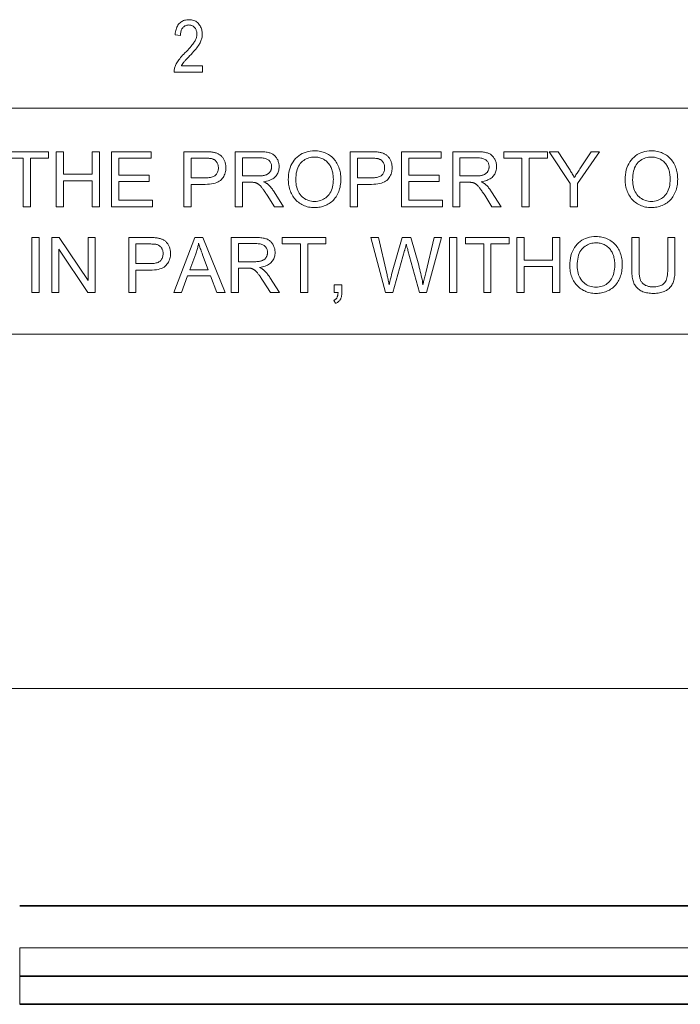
# Model space of a CAD drawing. Extents: x 1 to 211, y 3 to 294.
# Tile 23 of 31: x 74 to 98, y 257 to 292. Entities that reach past the tile are written whole.
import ezdxf

# ---------------------------------------------------------------- set-up
doc = ezdxf.new("R2010")
doc.units = 0

msp = doc.modelspace()

# ---------------------------------------------------------------- linework, layer by layer
at = {"color": 7, "lineweight": 13}
for p, q in [((5.716785, 288.883942), (205.716782, 288.883942)), ((205.810394, 280.871765), (5.716785, 280.871765)), ((61.905334, 268.294739), (143.456665, 268.294739)), ((130.931, 259.087799), (74.430565, 259.087799))]:
    msp.add_line(p, q, dxfattribs=at)
at = {"color": 7, "lineweight": 35}
for p, q in [((130.931, 260.587799), (74.430565, 260.587799)), ((130.931, 260.587799), (74.430565, 260.587799)), ((74.430565, 258.087799), (130.931, 258.087799)), ((74.430565, 257.087799), (130.931, 257.087799))]:
    msp.add_line(p, q, dxfattribs=at)
at = {"color": 7, "lineweight": 13, "ltscale": 0.025}
for p, q in [((74.430565, 259.087799), (74.430565, 258.087799)), ((74.430565, 258.087799), (74.430565, 257.087799))]:
    msp.add_line(p, q, dxfattribs=at)
at = {"color": 7, "lineweight": 13}
for points in [[(80.915657, 290.385376), (80.915657, 290.16684), (79.911331, 290.16684), (79.911453, 290.193695), (79.91333, 290.221161), (79.916962, 290.249268), (79.922348, 290.278015), (79.929489, 290.307373), (79.938393, 290.337372), (79.949051, 290.368011), (79.961464, 290.399292), (79.975632, 290.431183), (79.991554, 290.463715), (80.00975, 290.497162), (80.030739, 290.531769), (80.05452, 290.567596), (80.081093, 290.604584), (80.110458, 290.642792), (80.142616, 290.682159), (80.177567, 290.722717), (80.215309, 290.764496), (80.255844, 290.807434), (80.299164, 290.851563), (80.349663, 290.902405), (80.396538, 290.950928), (80.439812, 290.99707), (80.479462, 291.040833), (80.515503, 291.082245), (80.547935, 291.121307), (80.576752, 291.15802), (80.601952, 291.192352), (80.623543, 291.224304), (80.641518, 291.253906), (80.656883, 291.282135), (80.670624, 291.309967), (80.682755, 291.337433), (80.693268, 291.364471), (80.702156, 291.391144), (80.709435, 291.417419), (80.715096, 291.443298), (80.719139, 291.468781), (80.721565, 291.493866), (80.722374, 291.518585), (80.721542, 291.546356), (80.719063, 291.573059), (80.714928, 291.598755), (80.709129, 291.623383), (80.701683, 291.646942), (80.692581, 291.669495), (80.681824, 291.690979), (80.669411, 291.711395), (80.65535, 291.730774), (80.639626, 291.749115), (80.622688, 291.766052), (80.604988, 291.781189), (80.58651, 291.794556), (80.567261, 291.806122), (80.547249, 291.815918), (80.526459, 291.823944), (80.504898, 291.83017), (80.482574, 291.834625), (80.459473, 291.837311), (80.4356, 291.838196), (80.410049, 291.837219), (80.385422, 291.834351), (80.36174, 291.829559), (80.338982, 291.822815), (80.317169, 291.814178), (80.296288, 291.803619), (80.276337, 291.791138), (80.257324, 291.776733), (80.23925, 291.760406), (80.222107, 291.742188), (80.206261, 291.722137), (80.192085, 291.700439), (80.179581, 291.677063), (80.168739, 291.652039), (80.159569, 291.625336), (80.152069, 291.596954), (80.146233, 291.566895), (80.142059, 291.535187), (80.139557, 291.501831), (80.138725, 291.466766), (79.946709, 291.490784), (79.951851, 291.542786), (79.959213, 291.592133), (79.968781, 291.638824), (79.98056, 291.682892), (79.994553, 291.724335), (80.010757, 291.763123), (80.029167, 291.799286), (80.049789, 291.832794), (80.072624, 291.863647), (80.097672, 291.891876), (80.124649, 291.91745), (80.153282, 291.940308), (80.183571, 291.96048), (80.215508, 291.977997), (80.249107, 291.992798), (80.284363, 292.004883), (80.321266, 292.014313), (80.359833, 292.021027), (80.400047, 292.025085), (80.441917, 292.026428), (80.487274, 292.024841), (80.530373, 292.020142), (80.571213, 292.012329), (80.609787, 292.001343), (80.646103, 291.987244), (80.680153, 291.970032), (80.711945, 291.949646), (80.74147, 291.926178), (80.768738, 291.899536), (80.793747, 291.869781), (80.816429, 291.838013), (80.836723, 291.805389), (80.854637, 291.771912), (80.870155, 291.737579), (80.883286, 291.702393), (80.894028, 291.666321), (80.90239, 291.629425), (80.908356, 291.591644), (80.911934, 291.553009), (80.913132, 291.513519), (80.912193, 291.478302), (80.909393, 291.443359), (80.904716, 291.408722), (80.89817, 291.374359), (80.889763, 291.340302), (80.879478, 291.306519), (80.867325, 291.273041), (80.853302, 291.239838), (80.83741, 291.20694), (80.819649, 291.174316), (80.799271, 291.140778), (80.775528, 291.105072), (80.748436, 291.0672), (80.717979, 291.027161), (80.684158, 290.984985), (80.64698, 290.940643), (80.606438, 290.894135), (80.562538, 290.845459), (80.515282, 290.794617), (80.464661, 290.741638), (80.432487, 290.708618), (80.402679, 290.677765), (80.375237, 290.649078), (80.350151, 290.622589), (80.327431, 290.598267), (80.307076, 290.576111), (80.289078, 290.556122), (80.273445, 290.5383), (80.260178, 290.522675), (80.249268, 290.509186), (80.239723, 290.496826), (80.230545, 290.484436), (80.221733, 290.472046), (80.213287, 290.459686), (80.205208, 290.447296), (80.197495, 290.434906), (80.190147, 290.422546), (80.183167, 290.410156), (80.176559, 290.397766), (80.170311, 290.385376)], [(74.552917, 285.390808), (74.552917, 287.110687), (73.910454, 287.110687), (73.910454, 287.34082), (75.456093, 287.34082), (75.456093, 287.110687), (74.810966, 287.110687), (74.810966, 285.390808)], [(75.728775, 285.390808), (75.728775, 287.34082), (75.986824, 287.34082), (75.986824, 286.54007), (77.000397, 286.54007), (77.000397, 287.34082), (77.258446, 287.34082), (77.258446, 285.390808), (77.000397, 285.390808), (77.000397, 286.309937), (75.986824, 286.309937), (75.986824, 285.390808)], [(77.693405, 285.390808), (77.693405, 287.34082), (79.103363, 287.34082), (79.103363, 287.110687), (77.951454, 287.110687), (77.951454, 286.513458), (79.030205, 286.513458), (79.030205, 286.284668), (77.951454, 286.284668), (77.951454, 285.620911), (79.14859, 285.620911), (79.14859, 285.390808)], [(80.261925, 285.390808), (80.261925, 287.34082), (80.997498, 287.34082), (81.035423, 287.340607), (81.07151, 287.340057), (81.105759, 287.339142), (81.138176, 287.33783), (81.168755, 287.336151), (81.197495, 287.334106), (81.224403, 287.331696), (81.249481, 287.328888), (81.27272, 287.325714), (81.294121, 287.322174), (81.322388, 287.316956), (81.349724, 287.310883), (81.376122, 287.303925), (81.401596, 287.296112), (81.42614, 287.287445), (81.449745, 287.277893), (81.472427, 287.267487), (81.494171, 287.256226), (81.514992, 287.24408), (81.534874, 287.231079), (81.553917, 287.217102), (81.572197, 287.202057), (81.589722, 287.185913), (81.606491, 287.168701), (81.622498, 287.150421), (81.637749, 287.131073), (81.652245, 287.110626), (81.665977, 287.089111), (81.678955, 287.066528), (81.69117, 287.042847), (81.702415, 287.018402), (81.712479, 286.993469), (81.721359, 286.968079), (81.72905, 286.9422), (81.735565, 286.915833), (81.740891, 286.888977), (81.745033, 286.861664), (81.747993, 286.833862), (81.749771, 286.805573), (81.750359, 286.776825), (81.748779, 286.727844), (81.744026, 286.680389), (81.736115, 286.63446), (81.725037, 286.590057), (81.710793, 286.547211), (81.693375, 286.505859), (81.672806, 286.466064), (81.649055, 286.427795), (81.622147, 286.391052), (81.592072, 286.355835), (81.557861, 286.32309), (81.518539, 286.293823), (81.474113, 286.267975), (81.424576, 286.245575), (81.369942, 286.226654), (81.310188, 286.211151), (81.245331, 286.199066), (81.175362, 286.19046), (81.100296, 286.185303), (81.020111, 286.183563), (80.519974, 286.183563), (80.519974, 285.390808)], [(82.082901, 285.390808), (82.082901, 287.34082), (82.947495, 287.34082), (82.99839, 287.340271), (83.046783, 287.338715), (83.092667, 287.33609), (83.136063, 287.332397), (83.176949, 287.327667), (83.215332, 287.321899), (83.251221, 287.315063), (83.284615, 287.30719), (83.315498, 287.298248), (83.34388, 287.288269), (83.370468, 287.276947), (83.395973, 287.264038), (83.42038, 287.249512), (83.443695, 287.233368), (83.465919, 287.215607), (83.487061, 287.196259), (83.507103, 287.175262), (83.526062, 287.15271), (83.543922, 287.12851), (83.560699, 287.102722), (83.576111, 287.075836), (83.589905, 287.048401), (83.602074, 287.020386), (83.612625, 286.991821), (83.621552, 286.962708), (83.628853, 286.933044), (83.634537, 286.902802), (83.638588, 286.872009), (83.641022, 286.840668), (83.641838, 286.808746), (83.640488, 286.767914), (83.636459, 286.728363), (83.629745, 286.690125), (83.620338, 286.653168), (83.608246, 286.617554), (83.593475, 286.583221), (83.576012, 286.550171), (83.555855, 286.518463), (83.53302, 286.488037), (83.507492, 286.458923), (83.479156, 286.431488), (83.447899, 286.406128), (83.413712, 286.382874), (83.376602, 286.361664), (83.336563, 286.342529), (83.293602, 286.32547), (83.247711, 286.310486), (83.198898, 286.297607), (83.147156, 286.286774), (83.092484, 286.278015), (83.11248, 286.268188), (83.131485, 286.258392), (83.149506, 286.248596), (83.166542, 286.238861), (83.182602, 286.229126), (83.19767, 286.219452), (83.211761, 286.209778), (83.224861, 286.200134), (83.236977, 286.190521), (83.248108, 286.180908), (83.270607, 286.159637), (83.292854, 286.137329), (83.314873, 286.113983), (83.336647, 286.08963), (83.358177, 286.064209), (83.379478, 286.03775), (83.400536, 286.010254), (83.421349, 285.98172), (83.441925, 285.952148), (83.462265, 285.921539), (83.801453, 285.390808), (83.476898, 285.390808), (83.218849, 285.796509), (83.196632, 285.83078), (83.175217, 285.863434), (83.154602, 285.89444), (83.134781, 285.923767), (83.115761, 285.951477), (83.097542, 285.977509), (83.080109, 286.001892), (83.063484, 286.024658), (83.047661, 286.045746), (83.032623, 286.065186), (83.018143, 286.083252), (83.003975, 286.100189), (82.990105, 286.116028), (82.976547, 286.130737), (82.963295, 286.144348), (82.950348, 286.15683), (82.937706, 286.168182), (82.925362, 286.178406), (82.91333, 286.187531), (82.901604, 286.195557), (82.890015, 286.202759), (82.87838, 286.209534), (82.866714, 286.215851), (82.854996, 286.221741), (82.843246, 286.227142), (82.831459, 286.232086), (82.819618, 286.236603), (82.807755, 286.240662), (82.795837, 286.244263), (82.78389, 286.247437), (82.774551, 286.249207), (82.764099, 286.250763), (82.752525, 286.252167), (82.73983, 286.253387), (82.726028, 286.254395), (82.711105, 286.255249), (82.695061, 286.25589), (82.677902, 286.256378), (82.659622, 286.256653), (82.640236, 286.256744), (82.34095, 286.256744), (82.34095, 285.390808)], [(83.96772, 286.340546), (83.970329, 286.435516), (83.978149, 286.526306), (83.991188, 286.612854), (84.009438, 286.695221), (84.032898, 286.773346), (84.061577, 286.847229), (84.095467, 286.916931), (84.134575, 286.982422), (84.178902, 287.043671), (84.228432, 287.100708), (84.282089, 287.152893), (84.338783, 287.199585), (84.398506, 287.240814), (84.461258, 287.27652), (84.527046, 287.306732), (84.595871, 287.331451), (84.667732, 287.350677), (84.742615, 287.36441), (84.820534, 287.37265), (84.901489, 287.375397), (84.954956, 287.374115), (85.00737, 287.370239), (85.058708, 287.36377), (85.108994, 287.354736), (85.158203, 287.34314), (85.20636, 287.328949), (85.253448, 287.312164), (85.299469, 287.292816), (85.344429, 287.270874), (85.388321, 287.246368), (85.430656, 287.219543), (85.470924, 287.190674), (85.509132, 287.15979), (85.54528, 287.126862), (85.579369, 287.091919), (85.611389, 287.054901), (85.64135, 287.015869), (85.66925, 286.974792), (85.695091, 286.931702), (85.718864, 286.886566), (85.740471, 286.839783), (85.759811, 286.791779), (85.776863, 286.742523), (85.791649, 286.692047), (85.804161, 286.64032), (85.8144, 286.587372), (85.822357, 286.533173), (85.828041, 286.477722), (85.831451, 286.421051), (85.832596, 286.363159), (85.831398, 286.304443), (85.827805, 286.247009), (85.821815, 286.190796), (85.813438, 286.135864), (85.802666, 286.082153), (85.789497, 286.029694), (85.773933, 285.978516), (85.755974, 285.928558), (85.735626, 285.879852), (85.712875, 285.832428), (85.687935, 285.786743), (85.661003, 285.743317), (85.632072, 285.702179), (85.601143, 285.66333), (85.568222, 285.62674), (85.53331, 285.592438), (85.496399, 285.560394), (85.457489, 285.53064), (85.416588, 285.503143), (85.373688, 285.477936), (85.329445, 285.455048), (85.284515, 285.434601), (85.238892, 285.416534), (85.192574, 285.400879), (85.145569, 285.387634), (85.09787, 285.376801), (85.049484, 285.368378), (85.000397, 285.362366), (84.950623, 285.358765), (84.900154, 285.357544), (84.845673, 285.358887), (84.792366, 285.362885), (84.740219, 285.369537), (84.689247, 285.378845), (84.63945, 285.390808), (84.59082, 285.405426), (84.543358, 285.422729), (84.49707, 285.442688), (84.45195, 285.465302), (84.408005, 285.49057), (84.365692, 285.518158), (84.325478, 285.547668), (84.287369, 285.579132), (84.251358, 285.612518), (84.217461, 285.647858), (84.185654, 285.68515), (84.155952, 285.724365), (84.128349, 285.765533), (84.102852, 285.808655), (84.079453, 285.853699), (84.058228, 285.899994), (84.03923, 285.946808), (84.022469, 285.994171), (84.007942, 286.042053), (83.995651, 286.090454), (83.985603, 286.139404), (83.977776, 286.188904), (83.972191, 286.238922), (83.968842, 286.289459)], [(86.165131, 285.390808), (86.165131, 287.34082), (86.900703, 287.34082), (86.938629, 287.340607), (86.974716, 287.340057), (87.008965, 287.339142), (87.041382, 287.33783), (87.07196, 287.336151), (87.1007, 287.334106), (87.127609, 287.331696), (87.152687, 287.328888), (87.175926, 287.325714), (87.197327, 287.322174), (87.225594, 287.316956), (87.25293, 287.310883), (87.279327, 287.303925), (87.304802, 287.296112), (87.329346, 287.287445), (87.352951, 287.277893), (87.375633, 287.267487), (87.397377, 287.256226), (87.418198, 287.24408), (87.43808, 287.231079), (87.457123, 287.217102), (87.475403, 287.202057), (87.492928, 287.185913), (87.509697, 287.168701), (87.525703, 287.150421), (87.540955, 287.131073), (87.55545, 287.110626), (87.569183, 287.089111), (87.582161, 287.066528), (87.594376, 287.042847), (87.605621, 287.018402), (87.615685, 286.993469), (87.624565, 286.968079), (87.632256, 286.9422), (87.638771, 286.915833), (87.644096, 286.888977), (87.648239, 286.861664), (87.651199, 286.833862), (87.652977, 286.805573), (87.653564, 286.776825), (87.651985, 286.727844), (87.647232, 286.680389), (87.63932, 286.63446), (87.628242, 286.590057), (87.613998, 286.547211), (87.596581, 286.505859), (87.576012, 286.466064), (87.552261, 286.427795), (87.525352, 286.391052), (87.495277, 286.355835), (87.461067, 286.32309), (87.421745, 286.293823), (87.377319, 286.267975), (87.327782, 286.245575), (87.273148, 286.226654), (87.213394, 286.211151), (87.148537, 286.199066), (87.078568, 286.19046), (87.003502, 286.185303), (86.923317, 286.183563), (86.42318, 286.183563), (86.42318, 285.390808)], [(87.987434, 285.390808), (87.987434, 287.34082), (89.397392, 287.34082), (89.397392, 287.110687), (88.245483, 287.110687), (88.245483, 286.513458), (89.324234, 286.513458), (89.324234, 286.284668), (88.245483, 286.284668), (88.245483, 285.620911), (89.442619, 285.620911), (89.442619, 285.390808)], [(89.803093, 285.390808), (89.803093, 287.34082), (90.667686, 287.34082), (90.718582, 287.340271), (90.766968, 287.338715), (90.812859, 287.33609), (90.856255, 287.332397), (90.897141, 287.327667), (90.935524, 287.321899), (90.971413, 287.315063), (91.004807, 287.30719), (91.03569, 287.298248), (91.064072, 287.288269), (91.09066, 287.276947), (91.116158, 287.264038), (91.140572, 287.249512), (91.163887, 287.233368), (91.186111, 287.215607), (91.207253, 287.196259), (91.227295, 287.175262), (91.246254, 287.15271), (91.264114, 287.12851), (91.280884, 287.102722), (91.296303, 287.075836), (91.310097, 287.048401), (91.322266, 287.020386), (91.332817, 286.991821), (91.341743, 286.962708), (91.349045, 286.933044), (91.354729, 286.902802), (91.35878, 286.872009), (91.361214, 286.840668), (91.362022, 286.808746), (91.36068, 286.767914), (91.356651, 286.728363), (91.349937, 286.690125), (91.34053, 286.653168), (91.328438, 286.617554), (91.31366, 286.583221), (91.296196, 286.550171), (91.276047, 286.518463), (91.253212, 286.488037), (91.227684, 286.458923), (91.199348, 286.431488), (91.168091, 286.406128), (91.133904, 286.382874), (91.096794, 286.361664), (91.056755, 286.342529), (91.013794, 286.32547), (90.967903, 286.310486), (90.919083, 286.297607), (90.867348, 286.286774), (90.812675, 286.278015), (90.832664, 286.268188), (90.851677, 286.258392), (90.869698, 286.248596), (90.886734, 286.238861), (90.902794, 286.229126), (90.917862, 286.219452), (90.931953, 286.209778), (90.945053, 286.200134), (90.957169, 286.190521), (90.9683, 286.180908), (90.990791, 286.159637), (91.013046, 286.137329), (91.035065, 286.113983), (91.056831, 286.08963), (91.078369, 286.064209), (91.09967, 286.03775), (91.12072, 286.010254), (91.141541, 285.98172), (91.162117, 285.952148), (91.182457, 285.921539), (91.521645, 285.390808), (91.19709, 285.390808), (90.939041, 285.796509), (90.916824, 285.83078), (90.895409, 285.863434), (90.874794, 285.89444), (90.854973, 285.923767), (90.835953, 285.951477), (90.817726, 285.977509), (90.800301, 286.001892), (90.783676, 286.024658), (90.767853, 286.045746), (90.752815, 286.065186), (90.738335, 286.083252), (90.724167, 286.100189), (90.710297, 286.116028), (90.696739, 286.130737), (90.683487, 286.144348), (90.670532, 286.15683), (90.65789, 286.168182), (90.645554, 286.178406), (90.633522, 286.187531), (90.621796, 286.195557), (90.610207, 286.202759), (90.598572, 286.209534), (90.586899, 286.215851), (90.575188, 286.221741), (90.563438, 286.227142), (90.551651, 286.232086), (90.53981, 286.236603), (90.527946, 286.240662), (90.516029, 286.244263), (90.504082, 286.247437), (90.494743, 286.249207), (90.484291, 286.250763), (90.472717, 286.252167), (90.460022, 286.253387), (90.44622, 286.254395), (90.431297, 286.255249), (90.415253, 286.25589), (90.398094, 286.256378), (90.379814, 286.256653), (90.36042, 286.256744), (90.061142, 286.256744), (90.061142, 285.390808)], [(92.262535, 285.390808), (92.262535, 287.110687), (91.620071, 287.110687), (91.620071, 287.34082), (93.16571, 287.34082), (93.16571, 287.110687), (92.520584, 287.110687), (92.520584, 285.390808)], [(93.979759, 285.390808), (93.979759, 286.216827), (93.228226, 287.34082), (93.542145, 287.34082), (93.926552, 286.752869), (93.947693, 286.719879), (93.968536, 286.68692), (93.98909, 286.653931), (94.009338, 286.620941), (94.029312, 286.587952), (94.048981, 286.554962), (94.068359, 286.521973), (94.087448, 286.488983), (94.106247, 286.455994), (94.124748, 286.423004), (94.142677, 286.453979), (94.161354, 286.485748), (94.180779, 286.51825), (94.200943, 286.551544), (94.221848, 286.585602), (94.243507, 286.620453), (94.265907, 286.656067), (94.289047, 286.692444), (94.312935, 286.729584), (94.33757, 286.767517), (94.715332, 287.34082), (95.015945, 287.34082), (94.237808, 286.216827), (94.237808, 285.390808)], [(95.925774, 286.340546), (95.928383, 286.435516), (95.936203, 286.526306), (95.949234, 286.612854), (95.967484, 286.695221), (95.990952, 286.773346), (96.01963, 286.847229), (96.05352, 286.916931), (96.092621, 286.982422), (96.13694, 287.043671), (96.186478, 287.100708), (96.240143, 287.152893), (96.296829, 287.199585), (96.356552, 287.240814), (96.419312, 287.27652), (96.4851, 287.306732), (96.553925, 287.331451), (96.625771, 287.350677), (96.700668, 287.36441), (96.778587, 287.37265), (96.859535, 287.375397), (96.91301, 287.374115), (96.965416, 287.370239), (97.016762, 287.36377), (97.067039, 287.354736), (97.116257, 287.34314), (97.164413, 287.328949), (97.211494, 287.312164), (97.257523, 287.292816), (97.302475, 287.270874), (97.346375, 287.246368), (97.38871, 287.219543), (97.428978, 287.190674), (97.467186, 287.15979), (97.503326, 287.126862), (97.537415, 287.091919), (97.569443, 287.054901), (97.599403, 287.015869), (97.627304, 286.974792), (97.653137, 286.931702), (97.67691, 286.886566), (97.698517, 286.839783), (97.717857, 286.791779), (97.734909, 286.742523), (97.749695, 286.692047), (97.762207, 286.64032), (97.772446, 286.587372), (97.780403, 286.533173), (97.786087, 286.477722), (97.789505, 286.421051), (97.790642, 286.363159), (97.789444, 286.304443), (97.785851, 286.247009), (97.779861, 286.190796), (97.771492, 286.135864), (97.760712, 286.082153), (97.747543, 286.029694), (97.731979, 285.978516), (97.71402, 285.928558), (97.693672, 285.879852), (97.670929, 285.832428), (97.645988, 285.786743), (97.619049, 285.743317), (97.590118, 285.702179), (97.559196, 285.66333), (97.526276, 285.62674), (97.491356, 285.592438), (97.454445, 285.560394), (97.415543, 285.53064), (97.374634, 285.503143), (97.331741, 285.477936), (97.287498, 285.455048), (97.242569, 285.434601), (97.196938, 285.416534), (97.150635, 285.400879), (97.103622, 285.387634), (97.055923, 285.376801), (97.007523, 285.368378), (96.958443, 285.362366), (96.908669, 285.358765), (96.858208, 285.357544), (96.803719, 285.358887), (96.750412, 285.362885), (96.698265, 285.369537), (96.647293, 285.378845), (96.597496, 285.390808), (96.548866, 285.405426), (96.501404, 285.422729), (96.455116, 285.442688), (96.409996, 285.465302), (96.366051, 285.49057), (96.323738, 285.518158), (96.283531, 285.547668), (96.245422, 285.579132), (96.209412, 285.612518), (96.175507, 285.647858), (96.143707, 285.68515), (96.113998, 285.724365), (96.086395, 285.765533), (96.060905, 285.808655), (96.037506, 285.853699), (96.016273, 285.899994), (95.997276, 285.946808), (95.980515, 285.994171), (95.965996, 286.042053), (95.953705, 286.090454), (95.943642, 286.139404), (95.935829, 286.188904), (95.930237, 286.238922), (95.926895, 286.289459)], [(80.519974, 286.413696), (81.024101, 286.413696), (81.072662, 286.414612), (81.118324, 286.417419), (81.161087, 286.422089), (81.200958, 286.428589), (81.237923, 286.436981), (81.271988, 286.447205), (81.303154, 286.45932), (81.331413, 286.473297), (81.356781, 286.489105), (81.37925, 286.506805), (81.399216, 286.526184), (81.417084, 286.547089), (81.432838, 286.569489), (81.446503, 286.593414), (81.458061, 286.618866), (81.467514, 286.645844), (81.474876, 286.674316), (81.480125, 286.704315), (81.483284, 286.735809), (81.484329, 286.768829), (81.483711, 286.792969), (81.481857, 286.816376), (81.478767, 286.839081), (81.474434, 286.861115), (81.468872, 286.882416), (81.462067, 286.903015), (81.454025, 286.922882), (81.444748, 286.942078), (81.434235, 286.960571), (81.422478, 286.978333), (81.409721, 286.995178), (81.396164, 287.010834), (81.381836, 287.025299), (81.366714, 287.038574), (81.350815, 287.050659), (81.334129, 287.061584), (81.316658, 287.07132), (81.298401, 287.079865), (81.279366, 287.087219), (81.259537, 287.093414), (81.245399, 287.09668), (81.22905, 287.09964), (81.210495, 287.102234), (81.189728, 287.104462), (81.166756, 287.106384), (81.141579, 287.107941), (81.114189, 287.109131), (81.084595, 287.109985), (81.052788, 287.110504), (81.018776, 287.110687), (80.519974, 287.110687)], [(82.34095, 286.480194), (82.895622, 286.480194), (82.930229, 286.48056), (82.963295, 286.481659), (82.99482, 286.48349), (83.024803, 286.486053), (83.053246, 286.489349), (83.080139, 286.493378), (83.105492, 286.498138), (83.129303, 286.503601), (83.151573, 286.509827), (83.172295, 286.516785), (83.191765, 286.524536), (83.210281, 286.533173), (83.227844, 286.542664), (83.244438, 286.55307), (83.260078, 286.564331), (83.274765, 286.576477), (83.28849, 286.589508), (83.301262, 286.603394), (83.313072, 286.618164), (83.323929, 286.63382), (83.333786, 286.650055), (83.342606, 286.666595), (83.350388, 286.68338), (83.357132, 286.700439), (83.362839, 286.717804), (83.367508, 286.735443), (83.371132, 286.753326), (83.373734, 286.771545), (83.375282, 286.790009), (83.375809, 286.808746), (83.374802, 286.835938), (83.371788, 286.862122), (83.366768, 286.887329), (83.359741, 286.91153), (83.3507, 286.934784), (83.339653, 286.957031), (83.326591, 286.978302), (83.311531, 286.998596), (83.294456, 287.017883), (83.275375, 287.036194), (83.254128, 287.053131), (83.230553, 287.068298), (83.204643, 287.081665), (83.176414, 287.093231), (83.145859, 287.103058), (83.112968, 287.111053), (83.077751, 287.11731), (83.040207, 287.121765), (83.000336, 287.12442), (82.958138, 287.125336), (82.34095, 287.125336)], [(84.233749, 286.336548), (84.235649, 286.267548), (84.241333, 286.201538), (84.250809, 286.138519), (84.264084, 286.078491), (84.281136, 286.021454), (84.301987, 285.967438), (84.32663, 285.916382), (84.355057, 285.868347), (84.387283, 285.823273), (84.423302, 285.781219), (84.462173, 285.742676), (84.502975, 285.708191), (84.5457, 285.677765), (84.59037, 285.651398), (84.636955, 285.629059), (84.685471, 285.610809), (84.735916, 285.596619), (84.788292, 285.586487), (84.842598, 285.580383), (84.898827, 285.578369), (84.956055, 285.580414), (85.011223, 285.586548), (85.064331, 285.596802), (85.115379, 285.611145), (85.16436, 285.629578), (85.211281, 285.6521), (85.256142, 285.678741), (85.298935, 285.709473), (85.339676, 285.744293), (85.378349, 285.783203), (85.414108, 285.825897), (85.446106, 285.872009), (85.474335, 285.921539), (85.498802, 285.974518), (85.519508, 286.030945), (85.536446, 286.09079), (85.549622, 286.154053), (85.559036, 286.220764), (85.564682, 286.290894), (85.566559, 286.364471), (85.565758, 286.411499), (85.563339, 286.457306), (85.559319, 286.501892), (85.553688, 286.545258), (85.54644, 286.587433), (85.53759, 286.628418), (85.52713, 286.668152), (85.51506, 286.706696), (85.501381, 286.744019), (85.486092, 286.780151), (85.469246, 286.81488), (85.45092, 286.847992), (85.431099, 286.879517), (85.40979, 286.909454), (85.386993, 286.937775), (85.362701, 286.964508), (85.336922, 286.989655), (85.309654, 287.013184), (85.280899, 287.035126), (85.250648, 287.055481), (85.219276, 287.074066), (85.187149, 287.090698), (85.154259, 287.105347), (85.120613, 287.118073), (85.086212, 287.128815), (85.051048, 287.137604), (85.015129, 287.14447), (84.978447, 287.149353), (84.94101, 287.152283), (84.902817, 287.153259), (84.848778, 287.151367), (84.796272, 287.145721), (84.745293, 287.136322), (84.695847, 287.123138), (84.647926, 287.106201), (84.60154, 287.08551), (84.556679, 287.061035), (84.513351, 287.032806), (84.47155, 287.000793), (84.431282, 286.965027), (84.393745, 286.924866), (84.360168, 286.879669), (84.330544, 286.829437), (84.304863, 286.774139), (84.283134, 286.713806), (84.265358, 286.648438), (84.251526, 286.578033), (84.241653, 286.502563), (84.235725, 286.422089)], [(86.42318, 286.413696), (86.927307, 286.413696), (86.975868, 286.414612), (87.02153, 286.417419), (87.064293, 286.422089), (87.104164, 286.428589), (87.141129, 286.436981), (87.175194, 286.447205), (87.20636, 286.45932), (87.234619, 286.473297), (87.259987, 286.489105), (87.282455, 286.506805), (87.302422, 286.526184), (87.32029, 286.547089), (87.336044, 286.569489), (87.349709, 286.593414), (87.361267, 286.618866), (87.370728, 286.645844), (87.378082, 286.674316), (87.383331, 286.704315), (87.38649, 286.735809), (87.387535, 286.768829), (87.386917, 286.792969), (87.385063, 286.816376), (87.381973, 286.839081), (87.37764, 286.861115), (87.372078, 286.882416), (87.365273, 286.903015), (87.357231, 286.922882), (87.347954, 286.942078), (87.33744, 286.960571), (87.325684, 286.978333), (87.312927, 286.995178), (87.299377, 287.010834), (87.285042, 287.025299), (87.26992, 287.038574), (87.254021, 287.050659), (87.237335, 287.061584), (87.219864, 287.07132), (87.201607, 287.079865), (87.182571, 287.087219), (87.162743, 287.093414), (87.148605, 287.09668), (87.132256, 287.09964), (87.113701, 287.102234), (87.092934, 287.104462), (87.069962, 287.106384), (87.044785, 287.107941), (87.017395, 287.109131), (86.987801, 287.109985), (86.956001, 287.110504), (86.921982, 287.110687), (86.42318, 287.110687)], [(90.061142, 286.480194), (90.615814, 286.480194), (90.650421, 286.48056), (90.683487, 286.481659), (90.715012, 286.48349), (90.744995, 286.486053), (90.773438, 286.489349), (90.800331, 286.493378), (90.825684, 286.498138), (90.849495, 286.503601), (90.871765, 286.509827), (90.892487, 286.516785), (90.911957, 286.524536), (90.930473, 286.533173), (90.948036, 286.542664), (90.96463, 286.55307), (90.98027, 286.564331), (90.994957, 286.576477), (91.008682, 286.589508), (91.021454, 286.603394), (91.033264, 286.618164), (91.044121, 286.63382), (91.053978, 286.650055), (91.062798, 286.666595), (91.07058, 286.68338), (91.077324, 286.700439), (91.083031, 286.717804), (91.0877, 286.735443), (91.091324, 286.753326), (91.093925, 286.771545), (91.095474, 286.790009), (91.095993, 286.808746), (91.094994, 286.835938), (91.09198, 286.862122), (91.086952, 286.887329), (91.079933, 286.91153), (91.070892, 286.934784), (91.059845, 286.957031), (91.046783, 286.978302), (91.031723, 286.998596), (91.014648, 287.017883), (90.995567, 287.036194), (90.974319, 287.053131), (90.950745, 287.068298), (90.924835, 287.081665), (90.896606, 287.093231), (90.866043, 287.103058), (90.833153, 287.111053), (90.797943, 287.11731), (90.760399, 287.121765), (90.720528, 287.12442), (90.678329, 287.125336), (90.061142, 287.125336)], [(96.191803, 286.336548), (96.193695, 286.267548), (96.199387, 286.201538), (96.208862, 286.138519), (96.222122, 286.078491), (96.239189, 286.021454), (96.260033, 285.967438), (96.284683, 285.916382), (96.313118, 285.868347), (96.345329, 285.823273), (96.381348, 285.781219), (96.420219, 285.742676), (96.461021, 285.708191), (96.503754, 285.677765), (96.548416, 285.651398), (96.595001, 285.629059), (96.643524, 285.610809), (96.693962, 285.596619), (96.746338, 285.586487), (96.800644, 285.580383), (96.856873, 285.578369), (96.914101, 285.580414), (96.969276, 285.586548), (97.022377, 285.596802), (97.073418, 285.611145), (97.122406, 285.629578), (97.169327, 285.6521), (97.214188, 285.678741), (97.256981, 285.709473), (97.297714, 285.744293), (97.336395, 285.783203), (97.372154, 285.825897), (97.404152, 285.872009), (97.432381, 285.921539), (97.456856, 285.974518), (97.477554, 286.030945), (97.494499, 286.09079), (97.507675, 286.154053), (97.51709, 286.220764), (97.522728, 286.290894), (97.524612, 286.364471), (97.523811, 286.411499), (97.521393, 286.457306), (97.517365, 286.501892), (97.511734, 286.545258), (97.504494, 286.587433), (97.495636, 286.628418), (97.485176, 286.668152), (97.473106, 286.706696), (97.459427, 286.744019), (97.444138, 286.780151), (97.427299, 286.81488), (97.408974, 286.847992), (97.389145, 286.879517), (97.367844, 286.909454), (97.345039, 286.937775), (97.320755, 286.964508), (97.294975, 286.989655), (97.267708, 287.013184), (97.238953, 287.035126), (97.208702, 287.055481), (97.17733, 287.074066), (97.145195, 287.090698), (97.112305, 287.105347), (97.078667, 287.118073), (97.044258, 287.128815), (97.009094, 287.137604), (96.973183, 287.14447), (96.936501, 287.149353), (96.899063, 287.152283), (96.860863, 287.153259), (96.806831, 287.151367), (96.754318, 287.145721), (96.703346, 287.136322), (96.653893, 287.123138), (96.60598, 287.106201), (96.559586, 287.08551), (96.514725, 287.061035), (96.471405, 287.032806), (96.429596, 287.000793), (96.389328, 286.965027), (96.351791, 286.924866), (96.318214, 286.879669), (96.288589, 286.829437), (96.262909, 286.774139), (96.24118, 286.713806), (96.223404, 286.648438), (96.209579, 286.578033), (96.199699, 286.502563), (96.193779, 286.422089)], [(74.862846, 282.347412), (74.862846, 284.297424), (75.120895, 284.297424), (75.120895, 282.347412)], [(75.573143, 282.347412), (75.573143, 284.297424), (75.837845, 284.297424), (76.862061, 282.766418), (76.862061, 284.297424), (77.109467, 284.297424), (77.109467, 282.347412), (76.844765, 282.347412), (75.820549, 283.87973), (75.820549, 282.347412)], [(78.29995, 282.347412), (78.29995, 284.297424), (79.035522, 284.297424), (79.073448, 284.297211), (79.109535, 284.296661), (79.143784, 284.295746), (79.176201, 284.294434), (79.206779, 284.292755), (79.235527, 284.29071), (79.262436, 284.2883), (79.287514, 284.285492), (79.310745, 284.282318), (79.332146, 284.278778), (79.360413, 284.27356), (79.387749, 284.267487), (79.414154, 284.260529), (79.439629, 284.252716), (79.464165, 284.244049), (79.487778, 284.234497), (79.51046, 284.224091), (79.532204, 284.21283), (79.553024, 284.200684), (79.572906, 284.187683), (79.591949, 284.173706), (79.610229, 284.158661), (79.627754, 284.142517), (79.644524, 284.125305), (79.66053, 284.107025), (79.675781, 284.087677), (79.690269, 284.06723), (79.704002, 284.045715), (79.71698, 284.023132), (79.729202, 283.999451), (79.74044, 283.975006), (79.750504, 283.950073), (79.759384, 283.924683), (79.767082, 283.898804), (79.77359, 283.872437), (79.778915, 283.845581), (79.783066, 283.818268), (79.786018, 283.790466), (79.787796, 283.762177), (79.788391, 283.733429), (79.786804, 283.684448), (79.782059, 283.636993), (79.774147, 283.591064), (79.763069, 283.546661), (79.748817, 283.503815), (79.731407, 283.462463), (79.710831, 283.422668), (79.687088, 283.384399), (79.660179, 283.347656), (79.630104, 283.312439), (79.595894, 283.279694), (79.556572, 283.250427), (79.512146, 283.224579), (79.462608, 283.202179), (79.407967, 283.183258), (79.348213, 283.167755), (79.283356, 283.15567), (79.213394, 283.147064), (79.138321, 283.141907), (79.058136, 283.140167), (78.557999, 283.140167), (78.557999, 282.347412)], [(78.557999, 283.3703), (79.062126, 283.3703), (79.110695, 283.371216), (79.156357, 283.374023), (79.19912, 283.378693), (79.238983, 283.385193), (79.275948, 283.393585), (79.310013, 283.403809), (79.341179, 283.415924), (79.369446, 283.429901), (79.394814, 283.445709), (79.417282, 283.463409), (79.437248, 283.482788), (79.455109, 283.503693), (79.470871, 283.526093), (79.484528, 283.550018), (79.496086, 283.57547), (79.505547, 283.602448), (79.512901, 283.63092), (79.518158, 283.660919), (79.521309, 283.692413), (79.522362, 283.725433), (79.521744, 283.749573), (79.51989, 283.77298), (79.516792, 283.795685), (79.512459, 283.817719), (79.506897, 283.83902), (79.500099, 283.859619), (79.49205, 283.879486), (79.482773, 283.898682), (79.47226, 283.917175), (79.46051, 283.934937), (79.447746, 283.951782), (79.434196, 283.967438), (79.419868, 283.981903), (79.404747, 283.995178), (79.388847, 284.007263), (79.372154, 284.018188), (79.354691, 284.027924), (79.336433, 284.036469), (79.31739, 284.043823), (79.297562, 284.050018), (79.283424, 284.053284), (79.267075, 284.056244), (79.24852, 284.058838), (79.22776, 284.061066), (79.204788, 284.062988), (79.179611, 284.064545), (79.152222, 284.065735), (79.122627, 284.066589), (79.09082, 284.067108), (79.056808, 284.067291), (78.557999, 284.067291)], [(79.902786, 282.347412), (80.651657, 284.297424), (80.929657, 284.297424), (81.727753, 282.347412), (81.433784, 282.347412), (81.206329, 282.937988), (80.390945, 282.937988), (80.176796, 282.347412)], [(80.465439, 283.148163), (81.126518, 283.148163), (80.923012, 283.688202), (80.904861, 283.736542), (80.88768, 283.783112), (80.871452, 283.827942), (80.856186, 283.871033), (80.841866, 283.912323), (80.828514, 283.951904), (80.816116, 283.989685), (80.80468, 284.025757), (80.794197, 284.060028), (80.784676, 284.09256), (80.776924, 284.055084), (80.768547, 284.01767), (80.759575, 283.980286), (80.749985, 283.942963), (80.739777, 283.90567), (80.728966, 283.868469), (80.717545, 283.831299), (80.705505, 283.794189), (80.692848, 283.757141), (80.679588, 283.720123)], [(81.937912, 282.347412), (81.937912, 284.297424), (82.802513, 284.297424), (82.853401, 284.296875), (82.901794, 284.295319), (82.947685, 284.292694), (82.991074, 284.289001), (83.03196, 284.284271), (83.070351, 284.278503), (83.106239, 284.271667), (83.139626, 284.263794), (83.170509, 284.254852), (83.198898, 284.244873), (83.225479, 284.233551), (83.250984, 284.220642), (83.275391, 284.206116), (83.298706, 284.189972), (83.320938, 284.172211), (83.342072, 284.152863), (83.362122, 284.131866), (83.381073, 284.109314), (83.398941, 284.085114), (83.41571, 284.059326), (83.431129, 284.03244), (83.444923, 284.005005), (83.457092, 283.97699), (83.467636, 283.948425), (83.476563, 283.919312), (83.483864, 283.889648), (83.489548, 283.859406), (83.493599, 283.828613), (83.49604, 283.797272), (83.496849, 283.76535), (83.495506, 283.724518), (83.491478, 283.684967), (83.484756, 283.646729), (83.475357, 283.609772), (83.463264, 283.574158), (83.448486, 283.539825), (83.431023, 283.506775), (83.410866, 283.475067), (83.388031, 283.444641), (83.362503, 283.415527), (83.334167, 283.388092), (83.30291, 283.362732), (83.26873, 283.339478), (83.231621, 283.318268), (83.191582, 283.299133), (83.148613, 283.282074), (83.102722, 283.26709), (83.053909, 283.254211), (83.002167, 283.243378), (82.947495, 283.234619), (82.967491, 283.224792), (82.986496, 283.214996), (83.004524, 283.2052), (83.021561, 283.195465), (83.037613, 283.18573), (83.052681, 283.176056), (83.066772, 283.166382), (83.079872, 283.156738), (83.091988, 283.147125), (83.103127, 283.137512), (83.125618, 283.116241), (83.147873, 283.093933), (83.169884, 283.070587), (83.191658, 283.046234), (83.213196, 283.020813), (83.234489, 282.994354), (83.255547, 282.966858), (83.27636, 282.938324), (83.296944, 282.908752), (83.317276, 282.878143), (83.656464, 282.347412), (83.331909, 282.347412), (83.07386, 282.753113), (83.051651, 282.787384), (83.030228, 282.820038), (83.009613, 282.851044), (82.989799, 282.880371), (82.970772, 282.908081), (82.952553, 282.934113), (82.935127, 282.958496), (82.918495, 282.981262), (82.902672, 283.00235), (82.887642, 283.02179), (82.873161, 283.039856), (82.858994, 283.056793), (82.845123, 283.072632), (82.831558, 283.087341), (82.818306, 283.100952), (82.805359, 283.113434), (82.792717, 283.124786), (82.780373, 283.13501), (82.768349, 283.144135), (82.756622, 283.152161), (82.745026, 283.159363), (82.733391, 283.166138), (82.721725, 283.172455), (82.710014, 283.178345), (82.698257, 283.183746), (82.68647, 283.18869), (82.674637, 283.193207), (82.662766, 283.197266), (82.650856, 283.200867), (82.638901, 283.204041), (82.629562, 283.205811), (82.61911, 283.207367), (82.607536, 283.208771), (82.594849, 283.209991), (82.581039, 283.210999), (82.566116, 283.211853), (82.550072, 283.212494), (82.532913, 283.212982), (82.514633, 283.213257), (82.495247, 283.213348), (82.195961, 283.213348), (82.195961, 282.347412)], [(82.195961, 283.436798), (82.750633, 283.436798), (82.785248, 283.437164), (82.818314, 283.438263), (82.849838, 283.440094), (82.879822, 283.442657), (82.908257, 283.445953), (82.93515, 283.449982), (82.96051, 283.454742), (82.984314, 283.460205), (83.006584, 283.466431), (83.027306, 283.473389), (83.046783, 283.48114), (83.065292, 283.489777), (83.082855, 283.499268), (83.099449, 283.509674), (83.115097, 283.520935), (83.129776, 283.533081), (83.143509, 283.546112), (83.156281, 283.559998), (83.168091, 283.574768), (83.17894, 283.590424), (83.188797, 283.606659), (83.197617, 283.623199), (83.205399, 283.639984), (83.212143, 283.657043), (83.21785, 283.674408), (83.222519, 283.692047), (83.226151, 283.70993), (83.228745, 283.728149), (83.230301, 283.746613), (83.23082, 283.76535), (83.229813, 283.792542), (83.226799, 283.818726), (83.221779, 283.843933), (83.214752, 283.868134), (83.205711, 283.891388), (83.194664, 283.913635), (83.18161, 283.934906), (83.166542, 283.9552), (83.149475, 283.974487), (83.130394, 283.992798), (83.109138, 284.009735), (83.085564, 284.024902), (83.059662, 284.038269), (83.031433, 284.049835), (83.00087, 284.059662), (82.967979, 284.067657), (82.93277, 284.073914), (82.895218, 284.078369), (82.855354, 284.081024), (82.813148, 284.08194), (82.195961, 284.08194)], [(84.397362, 282.347412), (84.397362, 284.067291), (83.754898, 284.067291), (83.754898, 284.297424), (85.300529, 284.297424), (85.300529, 284.067291), (84.655411, 284.067291), (84.655411, 282.347412)], [(87.419464, 282.347412), (86.902031, 284.297424), (87.166733, 284.297424), (87.463356, 283.019135), (87.472801, 282.979004), (87.481979, 282.938904), (87.490891, 282.898865), (87.499535, 282.858887), (87.507919, 282.818939), (87.516029, 282.779083), (87.52388, 282.739258), (87.531456, 282.699463), (87.538773, 282.65976), (87.545822, 282.620087), (87.560112, 282.679962), (87.573174, 282.734528), (87.585014, 282.783813), (87.595627, 282.82782), (87.605019, 282.866516), (87.613182, 282.899902), (87.620125, 282.928009), (87.625847, 282.950836), (87.630341, 282.968353), (87.633614, 282.98056), (88.00473, 284.297424), (88.315979, 284.297424), (88.595314, 283.310455), (88.615746, 283.237457), (88.635002, 283.165344), (88.653099, 283.094116), (88.670013, 283.023773), (88.68576, 282.954285), (88.70034, 282.885712), (88.713753, 282.817993), (88.725983, 282.751129), (88.737053, 282.685181), (88.746948, 282.620087), (88.754623, 282.657623), (88.762749, 282.696228), (88.771332, 282.735931), (88.780365, 282.776733), (88.789848, 282.818604), (88.799782, 282.861603), (88.810173, 282.90567), (88.821014, 282.950836), (88.832306, 282.99707), (88.844055, 283.044403), (89.149986, 284.297424), (89.409363, 284.297424), (88.874649, 282.347412), (88.625908, 282.347412), (88.21489, 283.833191), (88.204941, 283.868988), (88.195847, 283.901947), (88.187599, 283.932007), (88.180206, 283.959167), (88.173653, 283.98349), (88.167961, 284.004944), (88.163116, 284.023499), (88.159126, 284.039215), (88.155991, 284.052032), (88.153702, 284.061981), (88.147621, 284.035492), (88.141632, 284.009827), (88.135704, 283.984955), (88.129868, 283.960876), (88.124107, 283.937592), (88.118431, 283.915131), (88.112831, 283.893433), (88.107307, 283.872559), (88.101868, 283.852478), (88.096504, 283.833191), (87.682831, 282.347412)], [(89.694016, 282.347412), (89.694016, 284.297424), (89.952065, 284.297424), (89.952065, 282.347412)], [(90.903122, 282.347412), (90.903122, 284.067291), (90.260658, 284.067291), (90.260658, 284.297424), (91.806297, 284.297424), (91.806297, 284.067291), (91.161171, 284.067291), (91.161171, 282.347412)], [(92.078979, 282.347412), (92.078979, 284.297424), (92.337029, 284.297424), (92.337029, 283.496674), (93.350601, 283.496674), (93.350601, 284.297424), (93.60865, 284.297424), (93.60865, 282.347412), (93.350601, 282.347412), (93.350601, 283.266541), (92.337029, 283.266541), (92.337029, 282.347412)], [(93.959808, 283.29715), (93.962418, 283.39212), (93.970238, 283.48291), (93.983276, 283.569458), (94.001518, 283.651825), (94.024986, 283.72995), (94.053665, 283.803833), (94.087555, 283.873535), (94.126663, 283.939026), (94.170982, 284.000275), (94.22052, 284.057312), (94.274178, 284.109497), (94.330872, 284.156189), (94.390594, 284.197418), (94.453346, 284.233124), (94.519135, 284.263336), (94.587959, 284.288055), (94.659813, 284.307281), (94.734703, 284.321014), (94.812622, 284.329254), (94.893578, 284.332001), (94.947052, 284.330719), (94.999458, 284.326843), (95.050804, 284.320374), (95.101074, 284.31134), (95.150291, 284.299744), (95.198448, 284.285553), (95.245537, 284.268768), (95.291557, 284.24942), (95.336517, 284.227478), (95.380409, 284.202972), (95.422745, 284.176147), (95.463013, 284.147278), (95.501221, 284.116394), (95.537369, 284.083466), (95.571449, 284.048523), (95.603477, 284.011505), (95.633438, 283.972473), (95.661339, 283.931396), (95.687172, 283.888306), (95.710953, 283.84317), (95.732559, 283.796387), (95.751892, 283.748383), (95.768951, 283.699127), (95.783737, 283.648651), (95.796249, 283.596924), (95.80648, 283.543976), (95.814445, 283.489777), (95.820129, 283.434326), (95.823547, 283.377655), (95.824677, 283.319763), (95.823486, 283.261047), (95.819885, 283.203613), (95.813904, 283.1474), (95.805527, 283.092468), (95.794754, 283.038757), (95.781586, 282.986298), (95.766014, 282.93512), (95.748062, 282.885162), (95.727715, 282.836456), (95.704964, 282.789032), (95.680023, 282.743347), (95.653091, 282.699921), (95.624161, 282.658783), (95.593231, 282.619934), (95.56031, 282.583344), (95.525398, 282.549042), (95.488487, 282.516998), (95.449577, 282.487244), (95.408676, 282.459747), (95.365776, 282.43454), (95.321541, 282.411652), (95.276604, 282.391205), (95.230972, 282.373138), (95.184669, 282.357483), (95.137657, 282.344238), (95.089958, 282.333405), (95.041565, 282.324982), (94.992485, 282.31897), (94.942703, 282.315369), (94.892242, 282.314148), (94.837761, 282.315491), (94.784447, 282.319489), (94.732307, 282.326141), (94.681335, 282.335449), (94.631538, 282.347412), (94.582901, 282.36203), (94.535439, 282.379333), (94.489159, 282.399292), (94.444038, 282.421906), (94.400085, 282.447174), (94.35778, 282.474762), (94.317566, 282.504272), (94.279457, 282.535736), (94.243446, 282.569122), (94.209541, 282.604462), (94.177742, 282.641754), (94.148041, 282.680969), (94.120438, 282.722137), (94.09494, 282.765259), (94.071541, 282.810303), (94.050308, 282.856598), (94.031319, 282.903412), (94.014557, 282.950775), (94.000031, 282.998657), (93.98774, 283.047058), (93.977692, 283.096008), (93.969864, 283.145508), (93.964279, 283.195526), (93.96093, 283.246063)], [(94.225838, 283.293152), (94.227737, 283.224152), (94.233421, 283.158142), (94.242897, 283.095123), (94.256165, 283.035095), (94.273224, 282.978058), (94.294075, 282.924042), (94.318718, 282.872986), (94.347145, 282.824951), (94.379372, 282.779877), (94.415382, 282.737823), (94.454262, 282.69928), (94.495056, 282.664795), (94.537788, 282.634369), (94.582451, 282.608002), (94.629044, 282.585663), (94.677559, 282.567413), (94.728004, 282.553223), (94.78038, 282.543091), (94.834686, 282.536987), (94.890915, 282.534973), (94.948143, 282.537018), (95.003311, 282.543152), (95.056412, 282.553406), (95.10746, 282.567749), (95.156448, 282.586182), (95.203362, 282.608704), (95.248222, 282.635345), (95.291016, 282.666077), (95.331757, 282.700897), (95.37043, 282.739807), (95.406189, 282.782501), (95.438187, 282.828613), (95.466423, 282.878143), (95.490898, 282.931122), (95.511597, 282.987549), (95.528534, 283.047394), (95.54171, 283.110657), (95.551125, 283.177368), (95.55677, 283.247498), (95.558647, 283.321075), (95.557846, 283.368103), (95.555428, 283.41391), (95.551407, 283.458496), (95.545776, 283.501862), (95.538528, 283.544037), (95.529678, 283.585022), (95.519211, 283.624756), (95.507149, 283.6633), (95.493462, 283.700623), (95.478172, 283.736755), (95.461342, 283.771484), (95.443008, 283.804596), (95.42318, 283.836121), (95.401878, 283.866058), (95.379082, 283.894379), (95.354797, 283.921112), (95.32901, 283.946259), (95.301743, 283.969788), (95.272987, 283.99173), (95.242737, 284.012085), (95.211365, 284.03067), (95.179237, 284.047302), (95.146347, 284.061951), (95.112709, 284.074677), (95.0783, 284.085419), (95.043137, 284.094208), (95.007217, 284.101074), (94.970535, 284.105957), (94.933105, 284.108887), (94.894905, 284.109863), (94.840866, 284.107971), (94.788361, 284.102325), (94.737389, 284.092926), (94.687935, 284.079742), (94.640015, 284.062805), (94.593628, 284.042114), (94.548767, 284.017639), (94.50544, 283.98941), (94.463638, 283.957397), (94.423363, 283.921631), (94.385834, 283.88147), (94.352257, 283.836273), (94.322632, 283.786041), (94.296951, 283.730743), (94.275223, 283.67041), (94.257446, 283.605042), (94.243614, 283.534637), (94.233742, 283.459167), (94.227814, 283.378693)], [(97.436821, 284.297424), (97.69487, 284.297424), (97.69487, 283.170776), (97.694206, 283.11319), (97.692207, 283.058044), (97.688889, 283.00528), (97.684227, 282.954987), (97.678246, 282.907074), (97.670929, 282.861603), (97.662285, 282.818542), (97.652306, 282.777893), (97.640999, 282.739685), (97.628365, 282.703888), (97.613991, 282.669952), (97.597481, 282.637299), (97.578827, 282.605957), (97.558022, 282.575867), (97.535088, 282.547089), (97.51001, 282.519623), (97.482788, 282.493408), (97.453415, 282.468506), (97.421921, 282.444885), (97.388268, 282.422577), (97.35247, 282.401978), (97.314499, 282.383545), (97.274368, 282.367279), (97.232063, 282.35318), (97.187584, 282.341248), (97.140945, 282.331512), (97.092133, 282.323914), (97.041153, 282.318481), (96.988007, 282.315247), (96.932693, 282.314148), (96.878883, 282.315094), (96.82708, 282.317932), (96.777267, 282.322662), (96.729454, 282.329254), (96.683624, 282.337769), (96.639793, 282.348145), (96.597961, 282.360443), (96.558121, 282.374603), (96.520287, 282.390656), (96.484436, 282.4086), (96.450577, 282.428345), (96.418724, 282.449768), (96.388863, 282.47287), (96.361, 282.497681), (96.335121, 282.52417), (96.311241, 282.552338), (96.289368, 282.582214), (96.269478, 282.61377), (96.251595, 282.647003), (96.235695, 282.681946), (96.221542, 282.719025), (96.208885, 282.758759), (96.197701, 282.801086), (96.188019, 282.846039), (96.179832, 282.893616), (96.173126, 282.943787), (96.167908, 282.996613), (96.164192, 283.052032), (96.161957, 283.110107), (96.161209, 283.170776), (96.161209, 284.297424), (96.419258, 284.297424), (96.419258, 283.172119), (96.419724, 283.12262), (96.42115, 283.075836), (96.423508, 283.031708), (96.426811, 282.990234), (96.431061, 282.951477), (96.436256, 282.915375), (96.442398, 282.881927), (96.449478, 282.851166), (96.457512, 282.82309), (96.466476, 282.797668), (96.476601, 282.774139), (96.488083, 282.75174), (96.500916, 282.730408), (96.515114, 282.710205), (96.530655, 282.691101), (96.547562, 282.673096), (96.565819, 282.656189), (96.585442, 282.640381), (96.606422, 282.625702), (96.628754, 282.612122), (96.652283, 282.599731), (96.676826, 282.588654), (96.7024, 282.578857), (96.728996, 282.570404), (96.756615, 282.563232), (96.785255, 282.557373), (96.814934, 282.552795), (96.845619, 282.54953), (96.877335, 282.547577), (96.91008, 282.546936), (96.965378, 282.548218), (97.017395, 282.552094), (97.066147, 282.558533), (97.111633, 282.567566), (97.153831, 282.579193), (97.192772, 282.593384), (97.228424, 282.610168), (97.260818, 282.629517), (97.289932, 282.651459), (97.315781, 282.675964), (97.338776, 282.704132), (97.359352, 282.737091), (97.377502, 282.774811), (97.39325, 282.817261), (97.406563, 282.864502), (97.41745, 282.916504), (97.425934, 282.973267), (97.431976, 283.03479), (97.435616, 283.101074), (97.436821, 283.172119)], [(85.597153, 282.347412), (85.597153, 282.620087), (85.869835, 282.620087), (85.869835, 282.347412), (85.869308, 282.317932), (85.867706, 282.289612), (85.865044, 282.262421), (85.861328, 282.23642), (85.856537, 282.211578), (85.850685, 282.187866), (85.843765, 282.165344), (85.835785, 282.143951), (85.826744, 282.123718), (85.816628, 282.104645), (85.805367, 282.086578), (85.792847, 282.069366), (85.779083, 282.052979), (85.764061, 282.037415), (85.747795, 282.022675), (85.730278, 282.00882), (85.71151, 281.995758), (85.69149, 281.983551), (85.670219, 281.972198), (85.647705, 281.96167), (85.581192, 282.064087), (85.595963, 282.071045), (85.609924, 282.078644), (85.623093, 282.086853), (85.635468, 282.095703), (85.647034, 282.105164), (85.657814, 282.115234), (85.667786, 282.125977), (85.676964, 282.137299), (85.685349, 282.149261), (85.692924, 282.161865), (85.699791, 282.175323), (85.706017, 282.189911), (85.711601, 282.205658), (85.716553, 282.222504), (85.720863, 282.240509), (85.724533, 282.259613), (85.727562, 282.279877), (85.729958, 282.30127), (85.731712, 282.323761), (85.732834, 282.347412)]]:
    msp.add_lwpolyline(points, close=True, dxfattribs=at)

doc.saveas('drawing.dxf')
